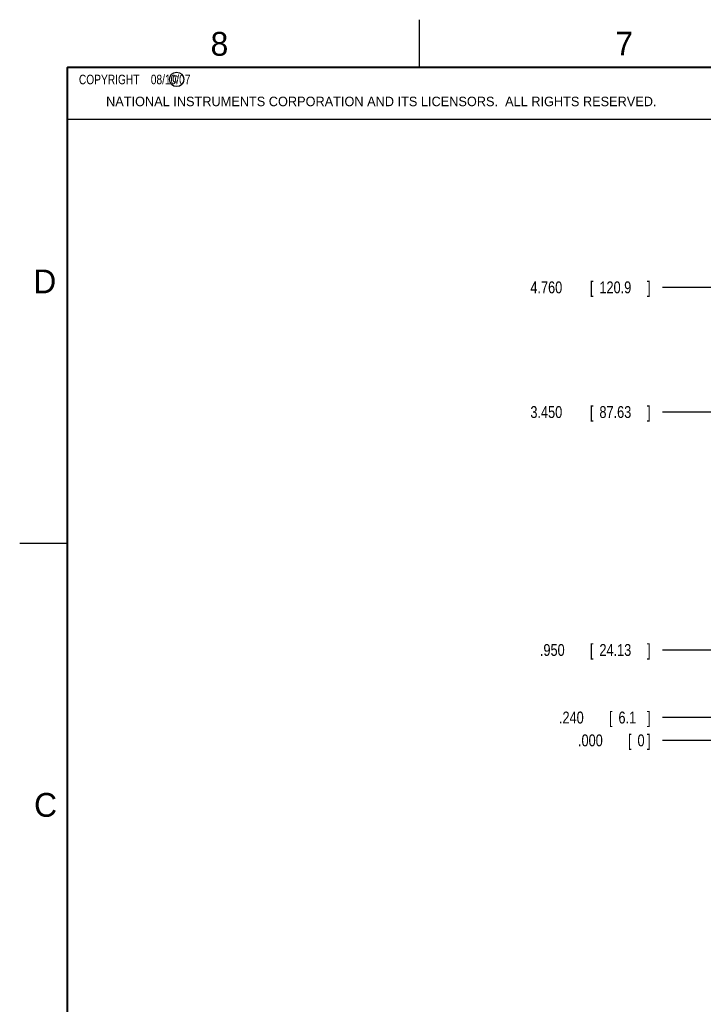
# Model space of a CAD drawing. Header units: inches. Extents: x 0 to 34, y 0 to 22.
# Tile 2 of 29: x 0 to 7.2, y 11.7 to 22. Entities that reach past the tile are written whole.
import ezdxf

# ---------------------------------------------------------------- set-up
doc = ezdxf.new("R2010")
doc.units = ezdxf.units.IN
doc.header["$LTSCALE"] = 1.87
doc.header["$MEASUREMENT"] = 0
doc.layers.get('0').update_dxf_attribs({"linetype": 'CONTINUOUS'})
doc.layers.add('DIMENSIONS', color=7, linetype='CONTINUOUS')
doc.styles.get("Standard").update_dxf_attribs({"font": 'txt', "width": 0.8})
doc.dimstyles.new('DIMSTYLE_1', dxfattribs={"dimtxt": 0.125, "dimasz": 0.18, "dimexe": 0.18, "dimexo": 0.0625, "dimgap": 0.09, "dimtad": 0, "dimtih": 1, "dimtoh": 1, "dimdec": 3, "dimzin": 4, "dimdsep": 46, "dimtxsty": 'STANDARD', "dimblk": '_FILLED', "dimblk1": '_FILLED', "dimblk2": '_FILLED', "dimcen": 0.09, "dimadec": 0, "dimazin": 0, "dimtp": 0.01, "dimtm": 0.01, "dimtfac": 1, "dimtdec": 3, "dimtofl": 0, "dimtmove": 0, "dimatfit": 3, "dimldrblk": '_FILLED', "dimfxl": 1, "dimtolj": 1, "dimtzin": 4, "dimarcsym": 0})

# ---------------------------------------------------------------- blocks, each defined once
blk = doc.blocks.new('*D29')
at = {"layer": 'DIMENSIONS', "color": 2, "linetype": 'CONTINUOUS'}
blk.add_line((9.226, 14.667), (6.751, 14.667), dxfattribs=at)
at = {"layer": 'DIMENSIONS', "color": 2, "linetype": 'CONTINUOUS', "width": 0.8}
for s, p in [('.240', (5.663, 14.605)), ('[', (6.188, 14.605)), ('6.1', (6.288, 14.605)), (']', (6.588, 14.605))]:
    blk.add_text(s, height=0.125, dxfattribs=at).set_placement(p)
blk = doc.blocks.new('_FILLED')
at = {"color": 0, "linetype": 'BYBLOCK'}
blk.add_solid([(0, 0), (-1, 0.174), (-1, -0.174)], dxfattribs=at)
blk = doc.blocks.new('*D30')
at = {"layer": 'DIMENSIONS', "color": 2, "linetype": 'CONTINUOUS'}
blk.add_line((7.476, 14.427), (6.751, 14.427), dxfattribs=at)
at = {"layer": 'DIMENSIONS', "color": 2, "linetype": 'CONTINUOUS', "width": 0.8}
for s, p in [('.000', (5.863, 14.365)), ('[', (6.388, 14.365)), ('0', (6.488, 14.365)), (']', (6.588, 14.365))]:
    blk.add_text(s, height=0.125, dxfattribs=at).set_placement(p)
blk = doc.blocks.new('*D31')
at = {"layer": 'DIMENSIONS', "color": 2, "linetype": 'CONTINUOUS'}
blk.add_line((10.831, 15.377), (6.751, 15.377), dxfattribs=at)
at = {"layer": 'DIMENSIONS', "color": 2, "linetype": 'CONTINUOUS', "width": 0.8}
for s, p in [('.950', (5.463, 15.315)), ('[', (5.988, 15.315)), ('24.13', (6.088, 15.315)), (']', (6.588, 15.315))]:
    blk.add_text(s, height=0.125, dxfattribs=at).set_placement(p)
blk = doc.blocks.new('*D32')
at = {"layer": 'DIMENSIONS', "color": 2, "linetype": 'CONTINUOUS'}
blk.add_line((10.831, 17.877), (6.751, 17.877), dxfattribs=at)
at = {"layer": 'DIMENSIONS', "color": 2, "linetype": 'CONTINUOUS', "width": 0.8}
for s, p in [('3.450', (5.363, 17.815)), ('[', (5.988, 17.815)), ('87.63', (6.088, 17.815)), (']', (6.588, 17.815))]:
    blk.add_text(s, height=0.125, dxfattribs=at).set_placement(p)
blk = doc.blocks.new('*D33')
at = {"layer": 'DIMENSIONS', "color": 2, "linetype": 'CONTINUOUS'}
blk.add_line((9.871, 19.187), (6.751, 19.187), dxfattribs=at)
at = {"layer": 'DIMENSIONS', "color": 2, "linetype": 'CONTINUOUS', "width": 0.8}
for s, p in [('4.760', (5.363, 19.125)), ('[', (5.988, 19.125)), ('120.9', (6.088, 19.125)), (']', (6.588, 19.125))]:
    blk.add_text(s, height=0.125, dxfattribs=at).set_placement(p)
blk = doc.blocks.new('*D34')
at = {"layer": 'DIMENSIONS', "color": 2, "linetype": 'CONTINUOUS'}
blk.add_line((7.67, 19.187), (6.751, 19.187), dxfattribs=at)
at = {"layer": 'DIMENSIONS', "color": 2, "linetype": 'CONTINUOUS', "width": 0.8}
for s, p in [('4.760', (5.363, 19.125)), ('[', (5.988, 19.125)), ('120.9', (6.088, 19.125)), (']', (6.588, 19.125))]:
    blk.add_text(s, height=0.125, dxfattribs=at).set_placement(p)

msp = doc.modelspace()

# ---------------------------------------------------------------- linework, layer by layer
at = {"color": 2, "linetype": 'CONTINUOUS'}
for p, q in [((4.2, 21.5), (4.2, 22)), ((0.5, 21.5), (8.25, 21.5)), ((0.5, 21.5), (0.5, 20.9531)), ((0.5, 20.9531), (8.25, 20.9531)), ((0, 16.5), (0.5, 16.5))]:
    msp.add_line(p, q, dxfattribs=at)
at = {"color": 7, "linetype": 'CONTINUOUS', "const_width": 0.02}
for points in [[(0.5, 21.5), (0.5, 0.5)], [(33.5, 21.5), (0.5, 21.5)]]:
    msp.add_lwpolyline(points, dxfattribs=at)
at = {"color": 2, "linetype": 'CONTINUOUS'}
msp.add_circle((1.6484, 21.3727), 0.0754, dxfattribs=at)

# ---------------------------------------------------------------- texts
for s, height, p in [('8', 0.25, (2.0046, 21.6213)), ('7', 0.25, (6.2556, 21.6243)), ('c', 0.1, (1.599, 21.3388)), ('NATIONAL INSTRUMENTS CORPORATION AND ITS LICENSORS.  ALL RIGHTS RESERVED.', 0.1, (0.9071, 21.0911)), ('D', 0.25, (0.1424, 19.125)), ('C', 0.25, (0.1508, 13.6246))]:
    msp.add_text(s, height=height, dxfattribs=at).set_placement(p)
at = {"color": 2, "linetype": 'CONTINUOUS', "insert": (0.5625, 21.4219), "char_height": 0.1, "width": 1.84, "attachment_point": 1}
msp.add_mtext('  COPYRIGHT    08/10/07', dxfattribs=at)

# ---------------------------------------------------------------- dimensions: what is measured, and where the dimension line sits
at = {"layer": 'DIMENSIONS', "color": 2, "linetype": 'CONTINUOUS'}
for feature_location, offset, origin, picture, middle in [((9.8709, 19.1875), (-3.12, 0), (9.9334, 14.4275), '*D33', (6.0259, 19.1875)), ((7.6699, 19.1875), (-0.919, 0), (7.7324, 14.4275), '*D34', (6.0259, 19.1875)), ((10.8309, 17.8775), (-4.08, 0), (10.8934, 14.4275), '*D32', (6.0259, 17.8775)), ((10.8309, 15.3775), (-4.08, 0), (10.8934, 14.4275), '*D31', (6.0759, 15.3775)), ((9.2259, 14.6675), (-2.475, 0), (7.5384, 14.4275), '*D29', (6.1759, 14.6675)), ((7.4759110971, 14.4274541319), (-0.725, 0), (7.5384110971, 14.4274541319), '*D30', (6.2759110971, 14.4274541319))]:
    dim = msp.add_ordinate_dim(feature_location=feature_location, offset=offset, dtype=0, origin=origin, dimstyle='DIMSTYLE_1', dxfattribs=at)
    dim.commit()
    dim.dimension.update_dxf_attribs({"geometry": picture, "text_midpoint": middle})

doc.saveas('drawing.dxf')
